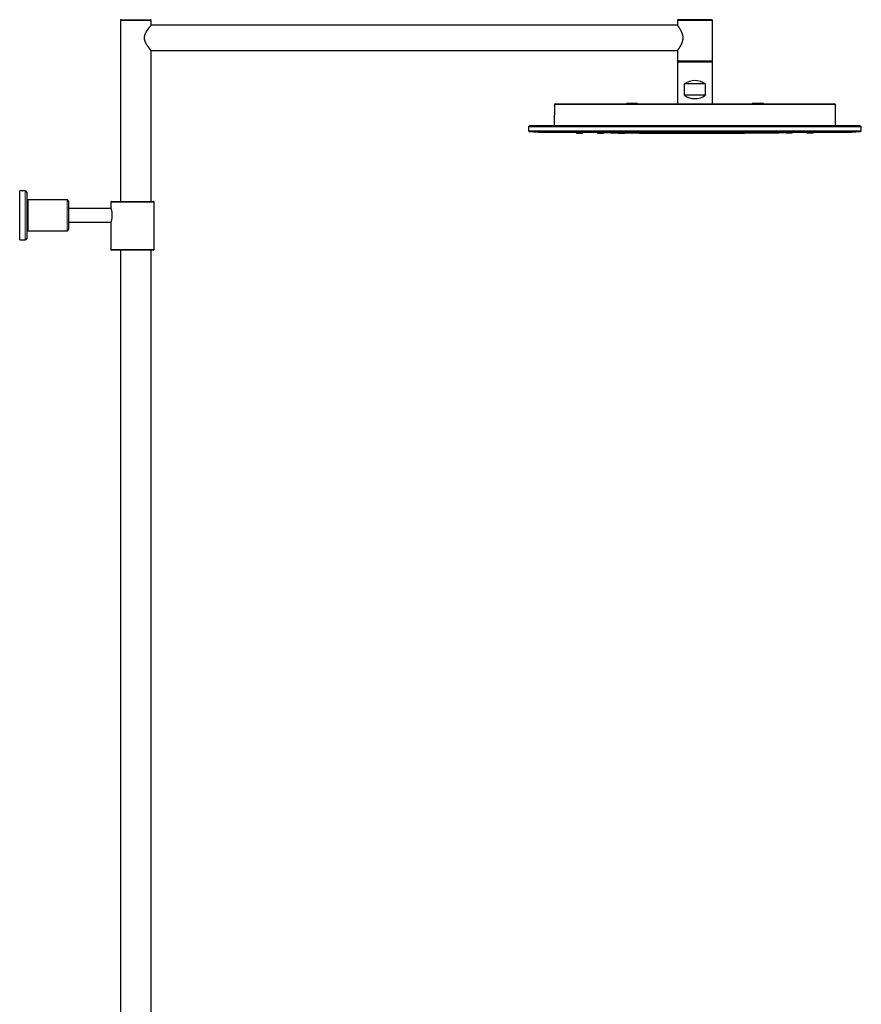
# Model space of a CAD drawing. Header units: millimetres. Extents: x 8 to 2418, y 12 to 2371.
# Tile 38 of 38: x 1597 to 2199, y 1667 to 2371. Entities that reach past the tile are written whole.
import ezdxf

# ---------------------------------------------------------------- set-up
doc = ezdxf.new("R2010")
doc.units = ezdxf.units.MM

msp = doc.modelspace()

# ---------------------------------------------------------------- linework, layer by layer
at = {"color": 7, "linetype": 'Continuous', "lineweight": 30}
for p, q in [((1669.35, 2370.86), (1669.35, 2241.36)), ((1669.85, 2371.36), (1690.85, 2371.36)), ((1691.35, 2367.41), (1691.35, 2370.86)), ((2067.85, 2370.86), (2067.85, 2367.41)), ((2092.35, 2371.36), (2068.35, 2371.36)), ((2092.85, 2341.86), (2092.85, 2370.86)), ((2067.89, 2367.36), (1691.31, 2367.36)), ((1691.31, 2349.36), (2067.89, 2349.36)), ((1691.35, 2241.36), (1691.35, 2349.31)), ((2067.85, 2349.31), (2067.85, 2341.86)), ((2067.85, 2340.86), (2067.85, 2311.06)), ((2068.35, 2341.36), (2092.35, 2341.36)), ((2092.35, 2341.36), (2068.35, 2341.36)), ((2092.85, 2311.06), (2092.85, 2340.86)), ((2072.85, 2317.36), (2072.85, 2325.36)), ((2087.85, 2325.36), (2072.85, 2325.36)), ((2087.85, 2317.36), (2087.85, 2325.36)), ((2031.35, 2311.36), (2031.35, 2311.06)), ((2039.35, 2311.36), (2031.35, 2311.36)), ((2039.35, 2311.06), (2039.35, 2311.36)), ((2087.85, 2317.36), (2072.85, 2317.36)), ((2121.35, 2311.36), (2121.35, 2311.06)), ((2125.35, 2311.36), (2121.35, 2311.36)), ((2129.35, 2311.36), (2125.35, 2311.36)), ((2129.35, 2311.06), (2129.35, 2311.36)), ((1979.87, 2310.56), (1979.74, 2295.33)), ((1980.37, 2311.06), (2180.34, 2311.06)), ((2180.97, 2295.33), (2180.84, 2310.56)), ((1961.3, 2294.83), (1961.35, 2291.91)), ((1961.3, 2294.83), (2199.41, 2294.83)), ((2198.87, 2291.42), (1961.84, 2291.42)), ((2198.6, 2295.31), (1962.1, 2295.31)), ((1974.94, 2290.84), (2185.77, 2290.84)), ((1979.74, 2295.33), (1979.74, 2295.31)), ((1995.75, 2290.84), (1995.75, 2290.16)), ((1999.95, 2290.16), (1999.95, 2290.84)), ((2010.75, 2290.84), (2010.75, 2290.16)), ((2014.95, 2290.16), (2014.95, 2290.84)), ((2025.6, 2290.78), (2025.6, 2290.16)), ((2025.75, 2290.84), (2025.75, 2290.16)), ((2029.95, 2290.16), (2029.95, 2290.84)), ((2030.1, 2290.16), (2030.1, 2290.72)), ((2040.75, 2290.84), (2040.75, 2290.16)), ((2044.95, 2290.16), (2044.95, 2290.84)), ((2044.95, 2290.16), (2044.95, 2290.22)), ((2055.75, 2290.84), (2055.75, 2290.16)), ((2059.95, 2290.16), (2059.95, 2290.84)), ((2070.75, 2290.84), (2070.75, 2290.16)), ((2074.02, 2290.12), (2074.17, 2290.12)), ((2074.23, 2290.14), (2074.14, 2290.14)), ((2074.95, 2290.16), (2074.95, 2290.84)), ((2085.75, 2290.84), (2085.75, 2290.16)), ((2089.01, 2290.12), (2089.17, 2290.12)), ((2089.02, 2290.07), (2089.17, 2290.07)), ((2089.23, 2290.14), (2089.13, 2290.14)), ((2089.95, 2290.16), (2089.95, 2290.84)), ((2100.75, 2290.84), (2100.75, 2290.16)), ((2104.95, 2290.16), (2104.95, 2290.84)), ((2115.75, 2290.84), (2115.75, 2290.16)), ((2115.75, 2290.22), (2115.75, 2290.16)), ((2119.95, 2290.16), (2119.95, 2290.84)), ((2130.6, 2290.72), (2130.6, 2290.16)), ((2130.75, 2290.84), (2130.75, 2290.16)), ((2134.95, 2290.16), (2134.95, 2290.84)), ((2135.1, 2290.16), (2135.1, 2290.78)), ((2145.75, 2290.84), (2145.75, 2290.16)), ((2149.95, 2290.16), (2149.95, 2290.84)), ((2160.75, 2290.84), (2160.75, 2290.16)), ((2164.95, 2290.16), (2164.95, 2290.84)), ((2180.97, 2295.31), (2180.97, 2295.33)), ((2199.36, 2291.91), (2199.41, 2294.83)), ((1601.35, 2248.86), (1597.35, 2248.86)), ((1597.35, 2213.86), (1597.35, 2248.86)), ((1602.35, 2247.86), (1602.35, 2214.86)), ((1631.35, 2242.36), (1603.35, 2242.36)), ((1632.35, 2241.36), (1632.35, 2221.36)), ((1662.55, 2240.86), (1662.55, 2236.36)), ((1663.05, 2241.36), (1678.05, 2241.36)), ((1678.05, 2241.36), (1693.05, 2241.36)), ((1693.55, 2206.86), (1693.55, 2240.86)), ((1662.55, 2236.36), (1632.35, 2236.36)), ((1603.35, 2220.36), (1631.35, 2220.36)), ((1632.35, 2226.36), (1662.55, 2226.36)), ((1662.55, 2226.36), (1662.55, 2206.86)), ((1597.35, 2213.86), (1601.35, 2213.86)), ((1678.05, 2206.36), (1663.05, 2206.36)), ((1669.4, 2206.36), (1669.4, 1492.8)), ((1693.05, 2206.36), (1678.05, 2206.36)), ((1691.3, 1493.68), (1691.3, 2206.36))]:
    msp.add_line(p, q, dxfattribs=at)
at = {"color": 252, "linetype": 'Continuous', "lineweight": 0}
for p, q in [((1691.35, 2370.86), (1669.35, 2370.86)), ((2092.85, 2370.86), (2067.85, 2370.86)), ((2067.85, 2341.86), (2092.85, 2341.86)), ((2092.85, 2340.86), (2067.85, 2340.86)), ((2180.84, 2310.56), (1979.87, 2310.56)), ((1961.35, 2291.91), (2199.36, 2291.91)), ((1979.74, 2295.33), (2180.97, 2295.33)), ((1601.35, 2213.86), (1601.35, 2248.86)), ((1603.35, 2242.36), (1603.35, 2220.36)), ((1631.35, 2220.36), (1631.35, 2242.36)), ((1678.05, 2240.86), (1662.55, 2240.86)), ((1693.55, 2240.86), (1678.05, 2240.86)), ((1662.55, 2206.86), (1678.05, 2206.86)), ((1678.05, 2206.86), (1693.55, 2206.86))]:
    msp.add_line(p, q, dxfattribs=at)
at = {"color": 7, "linetype": 'Continuous', "lineweight": 30, "flags": 128}
for points in [[(2001.22, 2290.84), (2004.34, 2290.78), (2010.75, 2290.66)], [(2014.95, 2290.59), (2020.34, 2290.51), (2025.6, 2290.43)], [(2030.1, 2290.37), (2036.34, 2290.3), (2040.75, 2290.26)], [(2119.95, 2290.26), (2124.36, 2290.3), (2130.6, 2290.37)], [(2135.1, 2290.43), (2140.37, 2290.51), (2145.75, 2290.59)], [(2149.95, 2290.66), (2156.37, 2290.78), (2159.48, 2290.84)]]:
    msp.add_lwpolyline(points, dxfattribs=at)
at = {"color": 7, "linetype": 'Continuous', "lineweight": 30}
for centre, radius, start, end in [((1669.85, 2370.86), 0.5, 90, 180), ((1690.85, 2370.86), 0.5, 0, 90), ((2068.35, 2370.86), 0.5, 90, 180), ((2092.35, 2370.86), 0.5, 0, 90), ((2068.35, 2341.86), 0.5, 180, 270), ((2068.35, 2340.86), 0.5, 90, 180), ((2092.35, 2341.86), 0.5, 270, 0), ((2092.35, 2340.86), 0.5, 0, 90), ((2080.35, 2315.36), 12.5, 53.1301, 126.8699), ((2080.35, 2327.36), 12.5, 233.1301, 306.8699), ((1980.37, 2310.56), 0.5, 90, 179.5), ((2180.34, 2310.56), 0.5, 0.5, 90), ((1961.85, 2291.91), 0.5, 181, 268.3023), ((1962.1, 2294.81), 0.5, 90, 177.21489), ((1974.94, 2440.84), 150, 264.98947, 270), ((2080.35, 6290.06), 4000, 269.49293, 270.50707), ((2185.77, 2440.84), 150, 270, 275.01053), ((2198.6, 2294.81), 0.5, 2.78511, 90), ((2198.86, 2291.91), 0.5, 271.6977, 359), ((1601.35, 2247.86), 1, 0, 90), ((1603.35, 2243.36), 1, 180, 270), ((1631.35, 2241.36), 1, 360, 90), ((1663.05, 2240.86), 0.5, 90, 180), ((1693.05, 2240.86), 0.5, 0, 90), ((1603.35, 2219.36), 1, 90, 180), ((1631.35, 2221.36), 1, 270, 0), ((1601.35, 2214.86), 1, 270, 0), ((1663.05, 2206.86), 0.5, 180, 270), ((1693.05, 2206.86), 0.5, 270, 0)]:
    msp.add_arc(centre, radius, start, end, dxfattribs=at)
for points, knots in [([(1691.35, 2349.31), (1691.35, 2349.31), (1691.35, 2349.31), (1691.34, 2349.33), (1691.3, 2349.37), (1691.24, 2349.45), (1691.16, 2349.54), (1691.07, 2349.66), (1690.95, 2349.8), (1690.82, 2349.97), (1690.64, 2350.2), (1690.42, 2350.47), (1690.18, 2350.77), (1689.97, 2351.05), (1689.75, 2351.35), (1689.47, 2351.72), (1689.16, 2352.16), (1688.85, 2352.6), (1688.57, 2353.02), (1688.3, 2353.45), (1688.04, 2353.89), (1687.79, 2354.33), (1687.56, 2354.78), (1687.35, 2355.2), (1687.18, 2355.62), (1687.03, 2356.02), (1686.89, 2356.45), (1686.77, 2356.9), (1686.68, 2357.37), (1686.63, 2357.81), (1686.6, 2358.26), (1686.61, 2358.7), (1686.66, 2359.21), (1686.75, 2359.72), (1686.87, 2360.22), (1687.02, 2360.67), (1687.18, 2361.1), (1687.35, 2361.51), (1687.53, 2361.9), (1687.73, 2362.27), (1687.92, 2362.63), (1688.13, 2362.99), (1688.34, 2363.33), (1688.55, 2363.67), (1688.77, 2363.99), (1688.98, 2364.31), (1689.2, 2364.62), (1689.43, 2364.93), (1689.65, 2365.24), (1689.88, 2365.55), (1690.1, 2365.84), (1690.31, 2366.11), (1690.51, 2366.37), (1690.69, 2366.6), (1690.86, 2366.8), (1690.99, 2366.97), (1691.11, 2367.11), (1691.2, 2367.22), (1691.26, 2367.3), (1691.31, 2367.35), (1691.33, 2367.38), (1691.35, 2367.41), (1691.35, 2367.41), (1691.35, 2367.41)], [0, 0, 0, 0, 0.004776, 0.020254, 0.036739, 0.053305, 0.06877, 0.084298, 0.099293, 0.116966, 0.134715, 0.157681, 0.180787, 0.195397, 0.210036, 0.234037, 0.25815, 0.278754, 0.299419, 0.318139, 0.336972, 0.355855, 0.373499, 0.391196, 0.405611, 0.420067, 0.435599, 0.451129, 0.46704, 0.482949, 0.495585, 0.51131, 0.52717, 0.546266, 0.562604, 0.579041, 0.594387, 0.609788, 0.624648, 0.639568, 0.654517, 0.669551, 0.68461, 0.699848, 0.715087, 0.730424, 0.745762, 0.762269, 0.779508, 0.79679, 0.814905, 0.833077, 0.85144, 0.869875, 0.887438, 0.905077, 0.921546, 0.938086, 0.954078, 0.965503, 0.976927, 0.988464, 1, 1, 1, 1]), ([(2067.85, 2367.41), (2067.86, 2367.4), (2067.86, 2367.4), (2067.92, 2367.32), (2068.01, 2367.2), (2068.13, 2367.03), (2068.27, 2366.82), (2068.45, 2366.57), (2068.65, 2366.28), (2068.87, 2365.94), (2069.12, 2365.56), (2069.39, 2365.14), (2069.67, 2364.67), (2069.95, 2364.18), (2070.23, 2363.66), (2070.5, 2363.13), (2070.76, 2362.57), (2071, 2361.99), (2071.21, 2361.41), (2071.38, 2360.85), (2071.52, 2360.31), (2071.63, 2359.75), (2071.7, 2359.17), (2071.73, 2358.59), (2071.73, 2358.01), (2071.69, 2357.42), (2071.61, 2356.85), (2071.49, 2356.3), (2071.36, 2355.79), (2071.21, 2355.32), (2071.06, 2354.88), (2070.9, 2354.47), (2070.74, 2354.09), (2070.58, 2353.75), (2070.41, 2353.41), (2070.24, 2353.07), (2070.07, 2352.75), (2069.9, 2352.44), (2069.72, 2352.14), (2069.55, 2351.84), (2069.35, 2351.52), (2069.13, 2351.17), (2068.91, 2350.83), (2068.7, 2350.51), (2068.51, 2350.25), (2068.36, 2350.02), (2068.22, 2349.82), (2068.11, 2349.66), (2068.02, 2349.53), (2067.95, 2349.44), (2067.89, 2349.36), (2067.86, 2349.32), (2067.86, 2349.31), (2067.86, 2349.31)], [0, 0, 0, 0, 0.022193, 0.044566, 0.067211, 0.09022, 0.112387, 0.134697, 0.15728, 0.17999, 0.204165, 0.228595, 0.253149, 0.27795, 0.301263, 0.324675, 0.34839, 0.37138, 0.394498, 0.413845, 0.433327, 0.452935, 0.472719, 0.492109, 0.511707, 0.531475, 0.551454, 0.570493, 0.589651, 0.606243, 0.622895, 0.63966, 0.654115, 0.668598, 0.683199, 0.697825, 0.71258, 0.727359, 0.742255, 0.757176, 0.773602, 0.794739, 0.815958, 0.837425, 0.858994, 0.876026, 0.895087, 0.91424, 0.930822, 0.947472, 0.964262, 0.983344, 1, 1, 1, 1]), ([(1995.76, 2290.16), (1995.76, 2290.16), (1995.76, 2290.16), (1995.81, 2290.16), (1995.89, 2290.16), (1996, 2290.16), (1996.15, 2290.16), (1996.32, 2290.16), (1996.46, 2290.16), (1996.53, 2290.16)], [0, 0, 0, 0, 0.118167, 0.265633, 0.411754, 0.55909, 0.706551, 0.852667, 1, 1, 1, 1]), ([(1996.53, 2290.16), (1996.6, 2290.16), (1996.75, 2290.16), (1997, 2290.16), (1997.25, 2290.16), (1997.52, 2290.16), (1997.8, 2290.16), (1998.07, 2290.16), (1998.34, 2290.16), (1998.61, 2290.16), (1998.86, 2290.16), (1999.09, 2290.16), (1999.3, 2290.16), (1999.49, 2290.16), (1999.65, 2290.16), (1999.78, 2290.16), (1999.87, 2290.16), (1999.93, 2290.16), (1999.96, 2290.16), (1999.95, 2290.16), (1999.95, 2290.16)], [0, 0, 0, 0, 0.058363, 0.116193, 0.174504, 0.232895, 0.29072, 0.348989, 0.407493, 0.465313, 0.523469, 0.58185, 0.63968, 0.697958, 0.756218, 0.814043, 0.872453, 0.93085, 0.988682, 1, 1, 1, 1]), ([(2010.76, 2290.16), (2010.76, 2290.16), (2010.76, 2290.16), (2010.81, 2290.16), (2010.89, 2290.16), (2011, 2290.16), (2011.15, 2290.16), (2011.33, 2290.16), (2011.46, 2290.16), (2011.53, 2290.16)], [0, 0, 0, 0, 0.118947, 0.266598, 0.41258, 0.559461, 0.706803, 0.852806, 1, 1, 1, 1]), ([(2011.53, 2290.16), (2011.61, 2290.16), (2011.75, 2290.16), (2012, 2290.16), (2012.26, 2290.16), (2012.53, 2290.16), (2012.8, 2290.16), (2013.08, 2290.16), (2013.35, 2290.16), (2013.61, 2290.16), (2013.86, 2290.16), (2014.09, 2290.16), (2014.3, 2290.16), (2014.49, 2290.16), (2014.65, 2290.16), (2014.78, 2290.16), (2014.87, 2290.16), (2014.93, 2290.16), (2014.96, 2290.16), (2014.95, 2290.16), (2014.95, 2290.16)], [0, 0, 0, 0, 0.058269, 0.116117, 0.174565, 0.233067, 0.290911, 0.349113, 0.407639, 0.465484, 0.523657, 0.582081, 0.639926, 0.698203, 0.756473, 0.814319, 0.872751, 0.931043, 0.988887, 1, 1, 1, 1]), ([(2025.6, 2290.16), (2025.6, 2290.16), (2025.6, 2290.16), (2025.62, 2290.16), (2025.66, 2290.16), (2025.72, 2290.16), (2025.74, 2290.16)], [0, 0, 0, 0, 0.000241, 0.381163, 0.758377, 1, 1, 1, 1]), ([(2025.76, 2290.16), (2025.76, 2290.16), (2025.76, 2290.16), (2025.81, 2290.16), (2025.89, 2290.16), (2026, 2290.16), (2026.15, 2290.16), (2026.33, 2290.16), (2026.46, 2290.16), (2026.53, 2290.16)], [0, 0, 0, 0, 0.119346, 0.266928, 0.41284, 0.559653, 0.706941, 0.852881, 1, 1, 1, 1]), ([(2026.53, 2290.16), (2026.61, 2290.16), (2026.75, 2290.16), (2027, 2290.16), (2027.26, 2290.16), (2027.53, 2290.16), (2027.8, 2290.16), (2028.08, 2290.16), (2028.35, 2290.16), (2028.61, 2290.16), (2028.86, 2290.16), (2029.09, 2290.16), (2029.3, 2290.16), (2029.49, 2290.16), (2029.65, 2290.16), (2029.78, 2290.16), (2029.87, 2290.16), (2029.93, 2290.16), (2029.96, 2290.16), (2029.95, 2290.16), (2029.95, 2290.16)], [0, 0, 0, 0, 0.05828, 0.116138, 0.174594, 0.233105, 0.290959, 0.349174, 0.407709, 0.465564, 0.52375, 0.582181, 0.640035, 0.69832, 0.756598, 0.81445, 0.872886, 0.931185, 0.989034, 1, 1, 1, 1]), ([(2029.95, 2290.73), (2029.98, 2290.73), (2030.04, 2290.73), (2030.09, 2290.72), (2030.11, 2290.72), (2030.1, 2290.72), (2030.1, 2290.72)], [0, 0, 0, 0, 0.272432, 0.625534, 0.981186, 1, 1, 1, 1]), ([(2029.97, 2290.16), (2029.99, 2290.16), (2030.04, 2290.16), (2030.09, 2290.16), (2030.1, 2290.16), (2030.1, 2290.16)], [0, 0, 0, 0, 0.236043, 0.617492, 1, 1, 1, 1]), ([(2040.76, 2290.16), (2040.76, 2290.16), (2040.76, 2290.16), (2040.81, 2290.16), (2040.89, 2290.16), (2041, 2290.16), (2041.15, 2290.16), (2041.33, 2290.16), (2041.47, 2290.16), (2041.53, 2290.16)], [0, 0, 0, 0, 0.1202, 0.267323, 0.413099, 0.560083, 0.707236, 0.853024, 1, 1, 1, 1]), ([(2041.53, 2290.16), (2041.61, 2290.16), (2041.75, 2290.16), (2042, 2290.16), (2042.26, 2290.16), (2042.53, 2290.16), (2042.8, 2290.16), (2043.08, 2290.16), (2043.35, 2290.16), (2043.61, 2290.16), (2043.86, 2290.16), (2044.09, 2290.16), (2044.31, 2290.16), (2044.49, 2290.16), (2044.65, 2290.16), (2044.78, 2290.16), (2044.87, 2290.16), (2044.93, 2290.16), (2044.96, 2290.16), (2044.95, 2290.16), (2044.95, 2290.16)], [0, 0, 0, 0, 0.058422, 0.116304, 0.17466, 0.233112, 0.290993, 0.349314, 0.407865, 0.46574, 0.523957, 0.582375, 0.640252, 0.69859, 0.756899, 0.814765, 0.873208, 0.931651, 0.98952, 1, 1, 1, 1]), ([(2059.18, 2290.13), (2059.25, 2290.13), (2059.38, 2290.12), (2059.56, 2290.12), (2059.71, 2290.12), (2059.82, 2290.12), (2059.9, 2290.12), (2059.95, 2290.12), (2059.96, 2290.12), (2059.93, 2290.12), (2059.87, 2290.12), (2059.78, 2290.12), (2059.65, 2290.12), (2059.49, 2290.12), (2059.3, 2290.12), (2059.09, 2290.12), (2058.86, 2290.12), (2058.61, 2290.12), (2058.34, 2290.12), (2058.07, 2290.12), (2057.8, 2290.13), (2057.52, 2290.13), (2057.25, 2290.13), (2057, 2290.13), (2056.75, 2290.13), (2056.53, 2290.13), (2056.33, 2290.14), (2056.15, 2290.14), (2056, 2290.14), (2055.89, 2290.14), (2055.81, 2290.14), (2055.76, 2290.14), (2055.75, 2290.14), (2055.77, 2290.14), (2055.83, 2290.14), (2055.93, 2290.14), (2056.06, 2290.14), (2056.22, 2290.14), (2056.4, 2290.14), (2056.62, 2290.14), (2056.85, 2290.14), (2057.1, 2290.14), (2057.36, 2290.14), (2057.63, 2290.14), (2057.91, 2290.13), (2058.18, 2290.13), (2058.45, 2290.13), (2058.71, 2290.13), (2058.96, 2290.13), (2059.1, 2290.13), (2059.18, 2290.13)], [0, 0, 0, 0, 0.020838, 0.041741, 0.062468, 0.083337, 0.104172, 0.124965, 0.145913, 0.166597, 0.187479, 0.208373, 0.229053, 0.24999, 0.27079, 0.291613, 0.312483, 0.333212, 0.354106, 0.374947, 0.395664, 0.416582, 0.437405, 0.45818, 0.47904, 0.499893, 0.520691, 0.541413, 0.562401, 0.583242, 0.603975, 0.62491, 0.645741, 0.666479, 0.687407, 0.708168, 0.729082, 0.749875, 0.770637, 0.791592, 0.812331, 0.833175, 0.854051, 0.874812, 0.895935, 0.91665, 0.937315, 0.95825, 0.979104, 1, 1, 1, 1]), ([(2055.76, 2290.16), (2055.76, 2290.16), (2055.76, 2290.16), (2055.81, 2290.16), (2055.89, 2290.16), (2056, 2290.16), (2056.15, 2290.16), (2056.33, 2290.16), (2056.46, 2290.16), (2056.53, 2290.16)], [0, 0, 0, 0, 0.119741, 0.267382, 0.413275, 0.559962, 0.707259, 0.853089, 1, 1, 1, 1]), ([(2056.53, 2290.16), (2056.61, 2290.16), (2056.76, 2290.16), (2057, 2290.16), (2057.26, 2290.16), (2057.53, 2290.16), (2057.81, 2290.16), (2058.08, 2290.16), (2058.35, 2290.16), (2058.62, 2290.16), (2058.87, 2290.16), (2059.1, 2290.16), (2059.31, 2290.16), (2059.5, 2290.16), (2059.65, 2290.16), (2059.78, 2290.16), (2059.88, 2290.16), (2059.93, 2290.16), (2059.96, 2290.16), (2059.95, 2290.16), (2059.95, 2290.16)], [0, 0, 0, 0, 0.058662, 0.116778, 0.175375, 0.234025, 0.292138, 0.350736, 0.40912, 0.466954, 0.525254, 0.58366, 0.641492, 0.69976, 0.758024, 0.815851, 0.87425, 0.932517, 0.990338, 1, 1, 1, 1]), ([(2074.18, 2290.14), (2074.25, 2290.14), (2074.38, 2290.14), (2074.56, 2290.13), (2074.71, 2290.13), (2074.82, 2290.13), (2074.9, 2290.13), (2074.95, 2290.13), (2074.96, 2290.13), (2074.93, 2290.12), (2074.87, 2290.12), (2074.78, 2290.12), (2074.65, 2290.12), (2074.49, 2290.12), (2074.3, 2290.12), (2074.09, 2290.12), (2073.86, 2290.12), (2073.61, 2290.12), (2073.34, 2290.12), (2073.07, 2290.12), (2072.8, 2290.12), (2072.52, 2290.12), (2072.25, 2290.12), (2072, 2290.12), (2071.75, 2290.12), (2071.53, 2290.12), (2071.33, 2290.12), (2071.15, 2290.13), (2071, 2290.13), (2070.89, 2290.13), (2070.81, 2290.13), (2070.76, 2290.13), (2070.75, 2290.13), (2070.77, 2290.14), (2070.83, 2290.14), (2070.93, 2290.14), (2071.06, 2290.14), (2071.22, 2290.14), (2071.4, 2290.14), (2071.62, 2290.14), (2071.85, 2290.14), (2072.1, 2290.14), (2072.36, 2290.14), (2072.63, 2290.14), (2072.91, 2290.14), (2073.18, 2290.14), (2073.45, 2290.14), (2073.71, 2290.14), (2073.96, 2290.14), (2074.1, 2290.14), (2074.18, 2290.14)], [0, 0, 0, 0, 0.020817, 0.041755, 0.062468, 0.083367, 0.104215, 0.124965, 0.1461, 0.166815, 0.187476, 0.208469, 0.229174, 0.249985, 0.270802, 0.291631, 0.312477, 0.333238, 0.354148, 0.374941, 0.395713, 0.416628, 0.437399, 0.458214, 0.479049, 0.499887, 0.520585, 0.541299, 0.562395, 0.583204, 0.603964, 0.624903, 0.64559, 0.666305, 0.687401, 0.708141, 0.729067, 0.74987, 0.770625, 0.791576, 0.812326, 0.833245, 0.853981, 0.874811, 0.895733, 0.916469, 0.937312, 0.958355, 0.979141, 1, 1, 1, 1]), ([(2074.18, 2290.07), (2074.23, 2290.07), (2074.33, 2290.07), (2074.47, 2290.07), (2074.6, 2290.07), (2074.72, 2290.07), (2074.82, 2290.07), (2074.9, 2290.07), (2074.95, 2290.07), (2074.96, 2290.07), (2074.93, 2290.07), (2074.87, 2290.07), (2074.78, 2290.07), (2074.65, 2290.07), (2074.49, 2290.07), (2074.3, 2290.07), (2074.09, 2290.07), (2073.86, 2290.07), (2073.61, 2290.07), (2073.35, 2290.07), (2073.07, 2290.07), (2072.8, 2290.07), (2072.53, 2290.07), (2072.26, 2290.07), (2072, 2290.07), (2071.75, 2290.07), (2071.53, 2290.07), (2071.33, 2290.07), (2071.15, 2290.07), (2071, 2290.08), (2070.89, 2290.08), (2070.81, 2290.08), (2070.76, 2290.08), (2070.75, 2290.08), (2070.77, 2290.08), (2070.83, 2290.08), (2070.93, 2290.08), (2071.06, 2290.08), (2071.22, 2290.08), (2071.4, 2290.08), (2071.61, 2290.08), (2071.85, 2290.08), (2072.1, 2290.08), (2072.36, 2290.08), (2072.63, 2290.08), (2072.91, 2290.08), (2073.18, 2290.08), (2073.45, 2290.08), (2073.71, 2290.08), (2073.96, 2290.07), (2074.1, 2290.07), (2074.18, 2290.07)], [0, 0, 0, 0, 0.015716, 0.031265, 0.04707, 0.062486, 0.08394, 0.10465, 0.124986, 0.146204, 0.166895, 0.187497, 0.20837, 0.229143, 0.250002, 0.270803, 0.291644, 0.312494, 0.333234, 0.354108, 0.374957, 0.395651, 0.416534, 0.437413, 0.458115, 0.478959, 0.4999, 0.52036, 0.541077, 0.562407, 0.583045, 0.603774, 0.624914, 0.645675, 0.66642, 0.687409, 0.708165, 0.729086, 0.749876, 0.77063, 0.791585, 0.81233, 0.833263, 0.854013, 0.874813, 0.895856, 0.916593, 0.937313, 0.958637, 0.979417, 1, 1, 1, 1]), ([(2070.76, 2290.16), (2070.76, 2290.16), (2070.76, 2290.16), (2070.81, 2290.16), (2070.89, 2290.16), (2071, 2290.16), (2071.15, 2290.16), (2071.33, 2290.16), (2071.46, 2290.16), (2071.53, 2290.16)], [0, 0, 0, 0, 0.119399, 0.267122, 0.413074, 0.5598, 0.706814, 0.852702, 1, 1, 1, 1]), ([(2071.53, 2290.16), (2071.61, 2290.16), (2071.75, 2290.16), (2072, 2290.16), (2072.26, 2290.16), (2072.53, 2290.16), (2072.8, 2290.16), (2073.08, 2290.16), (2073.35, 2290.16), (2073.61, 2290.16), (2073.86, 2290.16), (2074.09, 2290.16), (2074.31, 2290.16), (2074.49, 2290.16), (2074.65, 2290.16), (2074.78, 2290.16), (2074.87, 2290.16), (2074.93, 2290.16), (2074.96, 2290.16), (2074.95, 2290.16), (2074.95, 2290.16)], [0, 0, 0, 0, 0.05829, 0.116156, 0.174621, 0.233146, 0.291015, 0.349243, 0.407791, 0.465663, 0.52387, 0.582318, 0.640187, 0.698491, 0.75678, 0.814645, 0.873093, 0.931406, 0.989262, 1, 1, 1, 1]), ([(2074.32, 2290.07), (2074.31, 2290.07), (2074.26, 2290.07), (2074.2, 2290.07), (2074.14, 2290.07)], [0, 0, 0, 0, 0.0792185, 1, 1, 1, 1]), ([(2089.17, 2290.16), (2089.1, 2290.16), (2088.95, 2290.16), (2088.71, 2290.16), (2088.45, 2290.16), (2088.18, 2290.16), (2087.91, 2290.16), (2087.63, 2290.16), (2087.36, 2290.16), (2087.1, 2290.16), (2086.85, 2290.16), (2086.61, 2290.16), (2086.4, 2290.16), (2086.22, 2290.16), (2086.06, 2290.16), (2085.93, 2290.16), (2085.83, 2290.16), (2085.77, 2290.16), (2085.75, 2290.16), (2085.76, 2290.16), (2085.76, 2290.16)], [0, 0, 0, 0, 0.058238, 0.116105, 0.174618, 0.233042, 0.290911, 0.349242, 0.407685, 0.465557, 0.523869, 0.582211, 0.640081, 0.69849, 0.756675, 0.81454, 0.873093, 0.931304, 0.98916, 1, 1, 1, 1]), ([(2089.18, 2290.14), (2089.24, 2290.14), (2089.38, 2290.14), (2089.56, 2290.14), (2089.71, 2290.14), (2089.82, 2290.14), (2089.9, 2290.14), (2089.95, 2290.14), (2089.96, 2290.13), (2089.93, 2290.13), (2089.87, 2290.13), (2089.78, 2290.13), (2089.65, 2290.13), (2089.49, 2290.13), (2089.3, 2290.12), (2089.09, 2290.12), (2088.86, 2290.12), (2088.61, 2290.12), (2088.35, 2290.12), (2088.07, 2290.12), (2087.8, 2290.12), (2087.52, 2290.12), (2087.26, 2290.12), (2087, 2290.12), (2086.75, 2290.12), (2086.53, 2290.12), (2086.33, 2290.12), (2086.15, 2290.12), (2086, 2290.12), (2085.89, 2290.12), (2085.81, 2290.12), (2085.76, 2290.12), (2085.75, 2290.13), (2085.77, 2290.13), (2085.83, 2290.13), (2085.93, 2290.13), (2086.06, 2290.13), (2086.22, 2290.13), (2086.4, 2290.14), (2086.61, 2290.14), (2086.85, 2290.14), (2087.1, 2290.14), (2087.36, 2290.14), (2087.63, 2290.14), (2087.91, 2290.14), (2088.18, 2290.14), (2088.45, 2290.14), (2088.71, 2290.14), (2088.96, 2290.14), (2089.1, 2290.14), (2089.18, 2290.14)], [0, 0, 0, 0, 0.0207848, 0.0417168, 0.0624674, 0.0835185, 0.104239, 0.1249687, 0.1460958, 0.1668131, 0.1874791, 0.2084004, 0.2291647, 0.2499849, 0.2710116, 0.2917201, 0.3124816, 0.3332675, 0.3541631, 0.3749453, 0.3957241, 0.4166437, 0.4374026, 0.4582381, 0.4790883, 0.4998901, 0.5207624, 0.5414583, 0.5623989, 0.5831247, 0.6038357, 0.6249079, 0.6455176, 0.6662294, 0.6874049, 0.7081043, 0.7290296, 0.7498731, 0.7705946, 0.7915571, 0.8123282, 0.8332201, 0.8539453, 0.8748138, 0.8957226, 0.9164619, 0.9373139, 0.9582801, 0.979081, 1, 1, 1, 1]), ([(2089.17, 2290.08), (2089.24, 2290.08), (2089.38, 2290.08), (2089.56, 2290.08), (2089.7, 2290.08), (2089.82, 2290.08), (2089.9, 2290.08), (2089.95, 2290.08), (2089.96, 2290.08), (2089.93, 2290.08), (2089.87, 2290.08), (2089.78, 2290.08), (2089.65, 2290.07), (2089.49, 2290.07), (2089.3, 2290.07), (2089.09, 2290.07), (2088.86, 2290.07), (2088.61, 2290.07), (2088.35, 2290.07), (2088.07, 2290.07), (2087.8, 2290.07), (2087.53, 2290.07), (2087.26, 2290.07), (2087, 2290.07), (2086.76, 2290.07), (2086.53, 2290.07), (2086.33, 2290.07), (2086.15, 2290.07), (2086, 2290.07), (2085.89, 2290.07), (2085.81, 2290.07), (2085.76, 2290.07), (2085.75, 2290.07), (2085.77, 2290.07), (2085.83, 2290.07), (2085.93, 2290.07), (2086.06, 2290.07), (2086.21, 2290.07), (2086.4, 2290.07), (2086.61, 2290.07), (2086.85, 2290.08), (2087.1, 2290.08), (2087.36, 2290.08), (2087.63, 2290.08), (2087.9, 2290.08), (2088.18, 2290.08), (2088.45, 2290.08), (2088.71, 2290.08), (2088.95, 2290.08), (2089.1, 2290.08), (2089.17, 2290.08)], [0, 0, 0, 0, 0.020779, 0.041709, 0.062468, 0.083422, 0.104177, 0.124968, 0.146016, 0.166756, 0.187478, 0.208692, 0.229415, 0.249986, 0.270922, 0.291765, 0.312479, 0.333376, 0.354265, 0.374943, 0.395813, 0.416691, 0.437402, 0.458261, 0.479101, 0.49989, 0.520752, 0.541545, 0.562397, 0.583167, 0.603831, 0.62491, 0.645364, 0.666066, 0.687408, 0.708037, 0.728941, 0.749877, 0.770509, 0.791486, 0.812333, 0.833083, 0.853975, 0.874814, 0.895663, 0.91641, 0.937314, 0.958271, 0.979095, 1, 1, 1, 1]), ([(2089.95, 2290.16), (2089.95, 2290.16), (2089.95, 2290.16), (2089.9, 2290.16), (2089.82, 2290.16), (2089.7, 2290.16), (2089.56, 2290.16), (2089.38, 2290.16), (2089.24, 2290.16), (2089.17, 2290.16)], [0, 0, 0, 0, 0.1193981, 0.2668569, 0.4128081, 0.5597958, 0.7066805, 0.8525672, 1, 1, 1, 1]), ([(2104.17, 2290.16), (2104.1, 2290.16), (2103.95, 2290.16), (2103.71, 2290.16), (2103.45, 2290.16), (2103.18, 2290.16), (2102.9, 2290.16), (2102.62, 2290.16), (2102.35, 2290.16), (2102.09, 2290.16), (2101.84, 2290.16), (2101.61, 2290.16), (2101.4, 2290.16), (2101.21, 2290.16), (2101.05, 2290.16), (2100.93, 2290.16), (2100.83, 2290.16), (2100.77, 2290.16), (2100.75, 2290.16), (2100.76, 2290.16), (2100.76, 2290.16)], [0, 0, 0, 0, 0.058609, 0.116725, 0.175373, 0.233919, 0.292032, 0.350734, 0.409015, 0.466849, 0.525253, 0.583555, 0.641387, 0.699759, 0.75792, 0.815748, 0.874249, 0.932416, 0.990237, 1, 1, 1, 1]), ([(2104.17, 2290.14), (2104.24, 2290.14), (2104.38, 2290.14), (2104.56, 2290.14), (2104.7, 2290.14), (2104.82, 2290.14), (2104.9, 2290.14), (2104.95, 2290.14), (2104.96, 2290.14), (2104.93, 2290.14), (2104.87, 2290.14), (2104.78, 2290.14), (2104.65, 2290.14), (2104.49, 2290.14), (2104.31, 2290.14), (2104.09, 2290.13), (2103.86, 2290.13), (2103.61, 2290.13), (2103.35, 2290.13), (2103.08, 2290.13), (2102.8, 2290.13), (2102.53, 2290.12), (2102.26, 2290.12), (2102, 2290.12), (2101.76, 2290.12), (2101.53, 2290.12), (2101.33, 2290.12), (2101.15, 2290.12), (2101.01, 2290.12), (2100.89, 2290.12), (2100.81, 2290.12), (2100.76, 2290.12), (2100.75, 2290.12), (2100.77, 2290.12), (2100.83, 2290.12), (2100.93, 2290.12), (2101.06, 2290.12), (2101.21, 2290.12), (2101.4, 2290.12), (2101.61, 2290.13), (2101.84, 2290.13), (2102.09, 2290.13), (2102.36, 2290.13), (2102.63, 2290.13), (2102.9, 2290.13), (2103.18, 2290.14), (2103.45, 2290.14), (2103.71, 2290.14), (2103.95, 2290.14), (2104.1, 2290.14), (2104.17, 2290.14)], [0, 0, 0, 0, 0.020778, 0.041706, 0.062468, 0.083406, 0.104146, 0.124968, 0.145894, 0.166633, 0.187477, 0.208414, 0.229142, 0.249985, 0.270991, 0.291705, 0.312482, 0.333295, 0.354212, 0.374946, 0.395777, 0.41669, 0.437403, 0.458275, 0.47911, 0.499891, 0.520844, 0.541532, 0.562401, 0.583305, 0.603984, 0.624913, 0.645726, 0.666542, 0.687406, 0.708147, 0.729038, 0.749875, 0.77059, 0.791516, 0.81233, 0.833092, 0.853961, 0.87481, 0.895574, 0.916291, 0.937313, 0.958227, 0.979014, 1, 1, 1, 1]), ([(2104.95, 2290.16), (2104.95, 2290.16), (2104.95, 2290.16), (2104.9, 2290.16), (2104.82, 2290.16), (2104.7, 2290.16), (2104.56, 2290.16), (2104.38, 2290.16), (2104.24, 2290.16), (2104.17, 2290.16)], [0, 0, 0, 0, 0.11974, 0.2671204, 0.4130119, 0.5599579, 0.7071274, 0.8529563, 1, 1, 1, 1]), ([(2119.17, 2290.16), (2119.1, 2290.16), (2118.95, 2290.16), (2118.71, 2290.16), (2118.45, 2290.16), (2118.18, 2290.16), (2117.91, 2290.16), (2117.63, 2290.16), (2117.36, 2290.16), (2117.1, 2290.16), (2116.85, 2290.16), (2116.61, 2290.16), (2116.4, 2290.16), (2116.22, 2290.16), (2116.06, 2290.16), (2115.93, 2290.16), (2115.83, 2290.16), (2115.77, 2290.16), (2115.75, 2290.16), (2115.76, 2290.16), (2115.76, 2290.16)], [0, 0, 0, 0, 0.05837, 0.116252, 0.174658, 0.233008, 0.290889, 0.349312, 0.407761, 0.465636, 0.523956, 0.582269, 0.640147, 0.698589, 0.756796, 0.814662, 0.873207, 0.931549, 0.989418, 1, 1, 1, 1]), ([(2119.95, 2290.16), (2119.95, 2290.16), (2119.95, 2290.16), (2119.9, 2290.16), (2119.82, 2290.16), (2119.7, 2290.16), (2119.56, 2290.16), (2119.38, 2290.16), (2119.24, 2290.16), (2119.17, 2290.16)], [0, 0, 0, 0, 0.1201993, 0.2670649, 0.4128404, 0.5600787, 0.7071071, 0.8528934, 1, 1, 1, 1]), ([(2130.6, 2290.72), (2130.61, 2290.72), (2130.62, 2290.72), (2130.67, 2290.73), (2130.73, 2290.73), (2130.75, 2290.73)], [0, 0, 0, 0, 0.360863, 0.719126, 1, 1, 1, 1]), ([(2130.74, 2290.16), (2130.72, 2290.16), (2130.66, 2290.16), (2130.62, 2290.16), (2130.61, 2290.16), (2130.6, 2290.16)], [0, 0, 0, 0, 0.23562, 0.616965, 1, 1, 1, 1]), ([(2134.17, 2290.16), (2134.1, 2290.16), (2133.95, 2290.16), (2133.71, 2290.16), (2133.45, 2290.16), (2133.18, 2290.16), (2132.91, 2290.16), (2132.63, 2290.16), (2132.36, 2290.16), (2132.1, 2290.16), (2131.85, 2290.16), (2131.61, 2290.16), (2131.4, 2290.16), (2131.22, 2290.16), (2131.06, 2290.16), (2130.93, 2290.16), (2130.83, 2290.16), (2130.77, 2290.16), (2130.75, 2290.16), (2130.76, 2290.16), (2130.76, 2290.16)], [0, 0, 0, 0, 0.058228, 0.116086, 0.174592, 0.233, 0.290855, 0.349172, 0.407602, 0.465457, 0.523748, 0.582074, 0.639928, 0.698319, 0.756492, 0.814345, 0.872885, 0.931082, 0.988931, 1, 1, 1, 1]), ([(2134.95, 2290.16), (2134.95, 2290.16), (2134.95, 2290.16), (2134.9, 2290.16), (2134.82, 2290.16), (2134.7, 2290.16), (2134.56, 2290.16), (2134.38, 2290.16), (2134.24, 2290.16), (2134.17, 2290.16)], [0, 0, 0, 0, 0.119344, 0.266667, 0.412579, 0.559649, 0.706808, 0.852747, 1, 1, 1, 1]), ([(2134.95, 2290.79), (2134.98, 2290.79), (2135.04, 2290.78), (2135.08, 2290.78), (2135.08, 2290.78), (2135.08, 2290.78)], [0, 0, 0, 0, 0.436434, 0.999577, 1, 1, 1, 1]), ([(2135.1, 2290.16), (2135.1, 2290.16), (2135.11, 2290.16), (2135.09, 2290.16), (2135.04, 2290.16), (2134.99, 2290.16), (2134.97, 2290.16)], [0, 0, 0, 0, 0.000241, 0.380496, 0.757665, 1, 1, 1, 1]), ([(2149.17, 2290.16), (2149.1, 2290.16), (2148.96, 2290.16), (2148.71, 2290.16), (2148.45, 2290.16), (2148.18, 2290.16), (2147.91, 2290.16), (2147.63, 2290.16), (2147.36, 2290.16), (2147.1, 2290.16), (2146.85, 2290.16), (2146.62, 2290.16), (2146.4, 2290.16), (2146.22, 2290.16), (2146.06, 2290.16), (2145.93, 2290.16), (2145.83, 2290.16), (2145.78, 2290.16), (2145.75, 2290.16), (2145.76, 2290.16), (2145.76, 2290.16)], [0, 0, 0, 0, 0.058217, 0.116065, 0.174563, 0.232963, 0.290807, 0.349111, 0.407533, 0.465378, 0.523656, 0.581974, 0.63982, 0.698202, 0.756367, 0.814214, 0.872751, 0.93094, 0.988785, 1, 1, 1, 1]), ([(2149.95, 2290.16), (2149.95, 2290.16), (2149.95, 2290.16), (2149.9, 2290.16), (2149.82, 2290.16), (2149.7, 2290.16), (2149.56, 2290.16), (2149.38, 2290.16), (2149.24, 2290.16), (2149.17, 2290.16)], [0, 0, 0, 0, 0.118946, 0.266337, 0.412318, 0.559457, 0.70667, 0.852672, 1, 1, 1, 1]), ([(2164.18, 2290.16), (2164.1, 2290.16), (2163.96, 2290.16), (2163.71, 2290.16), (2163.45, 2290.16), (2163.18, 2290.16), (2162.91, 2290.16), (2162.63, 2290.16), (2162.36, 2290.16), (2162.1, 2290.16), (2161.85, 2290.16), (2161.62, 2290.16), (2161.4, 2290.16), (2161.22, 2290.16), (2161.06, 2290.16), (2160.93, 2290.16), (2160.83, 2290.16), (2160.78, 2290.16), (2160.75, 2290.16), (2160.76, 2290.16), (2160.76, 2290.16)], [0, 0, 0, 0, 0.058311, 0.116141, 0.174502, 0.232792, 0.290617, 0.348988, 0.407389, 0.46521, 0.523468, 0.581745, 0.639575, 0.697957, 0.756115, 0.81394, 0.872452, 0.930748, 0.98858, 1, 1, 1, 1]), ([(2164.95, 2290.16), (2164.95, 2290.16), (2164.95, 2290.16), (2164.9, 2290.16), (2164.82, 2290.16), (2164.7, 2290.16), (2164.56, 2290.16), (2164.38, 2290.16), (2164.25, 2290.16), (2164.18, 2290.16)], [0, 0, 0, 0, 0.118166, 0.265374, 0.411494, 0.559086, 0.706421, 0.852537, 1, 1, 1, 1]), ([(1662.55, 2236.36), (1662.55, 2236.36), (1662.55, 2236.36), (1662.56, 2236.33), (1662.58, 2236.27), (1662.61, 2236.17), (1662.65, 2236.05), (1662.7, 2235.9), (1662.75, 2235.71), (1662.81, 2235.5), (1662.87, 2235.25), (1662.94, 2234.98), (1663.01, 2234.68), (1663.08, 2234.36), (1663.15, 2234.01), (1663.21, 2233.64), (1663.26, 2233.25), (1663.31, 2232.85), (1663.34, 2232.46), (1663.37, 2232.07), (1663.38, 2231.67), (1663.38, 2231.4), (1663.38, 2231.26)], [0, 0, 0, 0, 0.019736, 0.070454, 0.121543, 0.173391, 0.222923, 0.273121, 0.323653, 0.374863, 0.426259, 0.478345, 0.530778, 0.583926, 0.636959, 0.690368, 0.744988, 0.80004, 0.849161, 0.898965, 0.94912, 1, 1, 1, 1]), ([(1663.38, 2231.26), (1663.38, 2231.13), (1663.38, 2230.86), (1663.36, 2230.45), (1663.33, 2230.05), (1663.29, 2229.66), (1663.24, 2229.28), (1663.18, 2228.92), (1663.12, 2228.58), (1663.06, 2228.24), (1662.99, 2227.93), (1662.92, 2227.64), (1662.85, 2227.37), (1662.79, 2227.13), (1662.73, 2226.92), (1662.67, 2226.74), (1662.63, 2226.59), (1662.59, 2226.48), (1662.57, 2226.4), (1662.55, 2226.36), (1662.55, 2226.36), (1662.55, 2226.36)], [0, 0, 0, 0, 0.051577, 0.103922, 0.156654, 0.210176, 0.26175, 0.314022, 0.366644, 0.419977, 0.47329, 0.527331, 0.581743, 0.636917, 0.691227, 0.745931, 0.80191, 0.858342, 0.910723, 0.963903, 1, 1, 1, 1])]:
    msp.add_open_spline(points, degree=3, knots=knots, dxfattribs=at)

doc.saveas('drawing.dxf')
